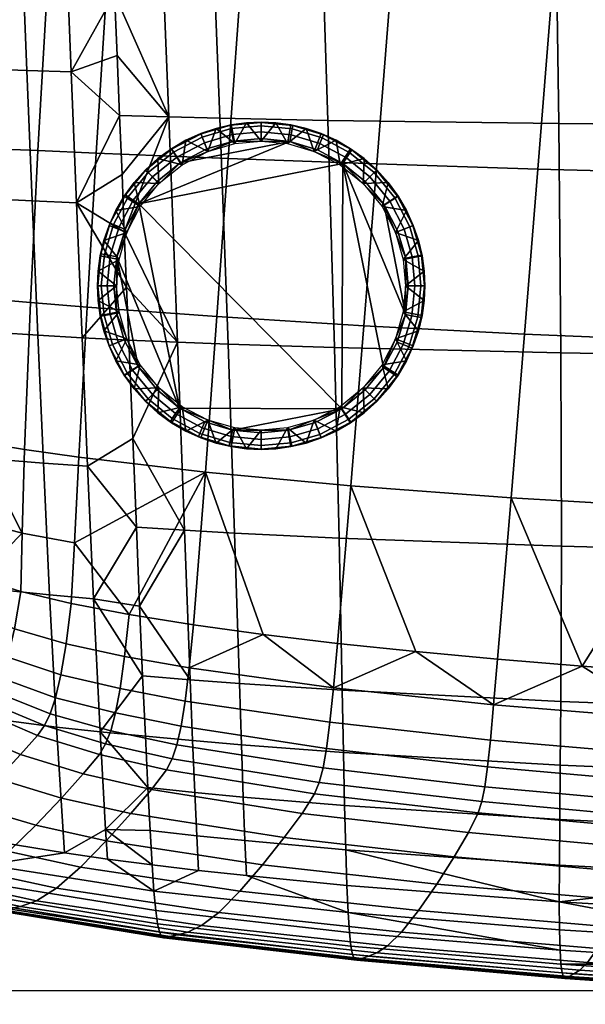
# Model space of a CAD drawing. Header units: millimetres. Extents: x -416 to 416, y -366 to 365.
# Tile 6 of 61: x -314 to -212, y -362 to -185. Entities that reach past the tile are written whole.
import ezdxf

# ---------------------------------------------------------------- set-up
doc = ezdxf.new("R2010")
doc.units = ezdxf.units.MM
doc.header["$MEASUREMENT"] = 0
for name, color, linetype in [('korpus', 251, 'Continuous'), ('nozky', 7, 'Continuous'), ('pudsymbol', 7, 'Continuous'), ('sedak', 60, 'Continuous')]:
    doc.layers.add(name, color=color, linetype=linetype)

msp = doc.modelspace()

# ---------------------------------------------------------------- meshes
at = {"layer": 'korpus'}
mesh = msp.add_polyface(dxfattribs=at)
corners = [(-346.13, -240.09, 29.83), (-341.65, -239.72, 28.35), (-341.13, -252.75, 28.42), (-345.3, -253.35, 29.9), (-349.71, -240.54, 32.07), (-348.6, -253.97, 32.12), (-352.46, -241.22, 35.3), (-351.1, -254.77, 35.35), (-346.32, -225.39, 29.79), (-341.68, -225.16, 28.31), (-350.06, -225.78, 32.02), (-353.02, -226.38, 35.26), (-355.45, -227.26, 39.79), (-354.69, -242.15, 39.84), (-357.59, -228.44, 45.87), (-356.72, -243.35, 45.94), (-361.69, -231.86, 63.74), (-360.76, -246.76, 63.84), (-346.15, -209.38, 29.76), (-341.39, -209.19, 28.28), (-349.98, -209.75, 31.99), (-353.07, -210.34, 35.23), (-355.6, -211.21, 39.75), (-357.8, -212.38, 45.81), (-361.93, -215.82, 63.64), (-344.91, -174.14, 29.73), (-340.03, -173.89, 28.26), (-348.84, -174.55, 31.95), (-352.01, -175.18, 35.18), (-354.62, -176.05, 39.68), (-356.85, -177.22, 45.73), (-361, -180.64, 63.51), (-342.8, -135.77, 29.73), (-337.85, -135.44, 28.25), (-346.77, -136.22, 31.94), (-349.97, -136.85, 35.17), (-352.6, -137.72, 39.67), (-354.84, -138.85, 45.71), (-358.99, -142.16, 63.49), (-363.69, -147.01, 89.77), (-365.69, -185.63, 89.81), (-335.92, -252.36, 27.46), (-336.09, -239.67, 27.37), (-335.93, -225.17, 27.32), (-335.52, -209.19, 27.28), (-334.87, -191.97, 27.27), (-335.22, -200.72, 27.27), (-334, -173.75, 27.26), (-334.46, -182.97, 27.26), (-333.5, -164.33, 27.26), (-332.95, -154.74, 27.26), (-298.12, -180.1, 25.28), (-296.08, -150.37, 25.28), (-271.81, -150.34, 25.04), (-274.06, -180.49, 25.04), (-299.98, -209.31, 25.31), (-276.24, -210.27, 25.07), (-301.61, -237.02, 25.44), (-278.3, -238.73, 25.25), (-308.82, -179.95, 25.55), (-306.9, -150.42, 25.55), (-310.49, -208.88, 25.57), (-311.84, -236.21, 25.68), (-318.48, -179.85, 25.95), (-316.68, -150.5, 25.95), (-319.98, -208.52, 25.97), (-321.09, -235.45, 26.07), (-327.01, -179.81, 26.51), (-325.32, -150.62, 26.51), (-328.34, -208.22, 26.53), (-329.21, -234.7, 26.61), (-329.4, -259.7, 26.88), (-321.73, -261.21, 26.42)]
mesh.append_faces([[corners[k] for k in face] for face in [(0, 1, 2, 3), (4, 0, 3, 5), (6, 4, 5, 7), (8, 9, 1, 0), (10, 8, 0, 4), (11, 10, 4, 6), (12, 11, 6, 13), (14, 12, 13, 15), (16, 14, 15, 17), (18, 19, 9, 8), (20, 18, 8, 10), (21, 20, 10, 11), (22, 21, 11, 12), (23, 22, 12, 14), (24, 23, 14, 16), (25, 26, 19, 18), (27, 25, 18, 20), (28, 27, 20, 21), (29, 28, 21, 22), (30, 29, 22, 23), (31, 30, 23, 24), (32, 33, 26, 25), (34, 32, 25, 27), (35, 34, 27, 28), (36, 35, 28, 29), (37, 36, 29, 30), (38, 37, 30, 31), (39, 38, 31, 40), (41, 2, 1, 42), (43, 9, 19, 44), (19, 45, 46, 46), (19, 46, 44, 44), (42, 1, 9, 43), (26, 47, 48, 48), (26, 49, 47, 47), (26, 50, 49, 49), (26, 48, 45, 45), (26, 33, 50, 50), (45, 19, 26, 26), (51, 52, 53, 54), (55, 51, 54, 56), (57, 55, 56, 58), (59, 60, 52, 51), (61, 59, 51, 55), (62, 61, 55, 57), (63, 64, 60, 59), (65, 63, 59, 61), (66, 65, 61, 62), (67, 68, 64, 63), (69, 67, 63, 65), (70, 69, 65, 66), (71, 70, 66, 72), (67, 47, 49, 68), (69, 46, 45, 67), (71, 41, 42, 70), (70, 43, 44, 69), (68, 49, 50, 50), (67, 45, 48, 48), (69, 44, 46, 46), (70, 42, 43, 43), (67, 48, 47, 47)]])
mesh = msp.add_polyface(dxfattribs=at)
corners = [(-165.66, -319.8, 29.94), (-165.2, -313.22, 28.4), (-132.2, -314.85, 28.4), (-132.58, -321.5, 29.94), (-166.03, -324.76, 32.23), (-132.88, -326.53, 32.23), (-166.33, -328.45, 35.54), (-133.1, -330.25, 35.54), (-198.06, -317.61, 29.94), (-197.53, -311.14, 28.4), (-198.5, -322.51, 32.23), (-198.89, -326.15, 35.54), (-229.05, -314.94, 29.94), (-228.47, -308.59, 28.4), (-229.57, -319.74, 32.23), (-230.07, -323.32, 35.54), (-230.61, -325.98, 40.16), (-199.29, -328.85, 40.16), (-231.24, -328.04, 46.34), (-199.74, -330.92, 46.34), (-257.94, -311.73, 29.94), (-257.29, -305.54, 28.4), (-258.55, -316.43, 32.23), (-259.17, -319.93, 35.54), (-259.86, -322.55, 40.16), (-260.68, -324.58, 46.34), (-262.91, -328.12, 64.47), (-232.97, -331.59, 64.47), (-284, -307.91, 29.94), (-283.27, -301.93, 28.41), (-284.72, -312.45, 32.23), (-285.48, -315.82, 35.54), (-286.34, -318.33, 40.16), (-287.36, -320.31, 46.34), (-290.04, -323.83, 64.46), (-164.62, -304.72, 27.36), (-148.2, -305.53, 27.36), (-196.87, -302.77, 27.36), (-180.87, -303.8, 27.36), (-227.76, -300.39, 27.36), (-212.53, -301.64, 27.36), (-256.56, -297.54, 27.36), (-242.46, -299.02, 27.36), (-269.94, -295.93, 27.36), (-187.57, -181.78, 25), (-185.31, -150.62, 25), (-154.16, -150.74, 25), (-156.19, -182.13, 25), (-189.9, -212.97, 25.03), (-158.3, -213.63, 25.03), (-192.2, -243.14, 25.22), (-160.39, -244.17, 25.22), (-194.54, -273.15, 25.78), (-162.51, -274.61, 25.78), (-218.07, -181.38, 25), (-215.69, -150.5, 25), (-220.5, -212.19, 25.03), (-222.89, -241.88, 25.22), (-225.31, -271.35, 25.78), (-247.12, -180.94, 25), (-244.74, -150.39, 25), (-249.5, -211.27, 25.03), (-251.81, -240.4, 25.22), (-254.15, -269.21, 25.78), (-274.06, -180.49, 25.04), (-271.81, -150.34, 25.04), (-276.24, -210.27, 25.07), (-278.3, -238.73, 25.25), (-280.35, -266.74, 25.79)]
mesh.append_faces([[corners[k] for k in face] for face in [(0, 1, 2, 3), (4, 0, 3, 5), (6, 4, 5, 7), (8, 9, 1, 0), (10, 8, 0, 4), (11, 10, 4, 6), (12, 13, 9, 8), (14, 12, 8, 10), (15, 14, 10, 11), (16, 15, 11, 17), (18, 16, 17, 19), (20, 21, 13, 12), (22, 20, 12, 14), (23, 22, 14, 15), (24, 23, 15, 16), (25, 24, 16, 18), (26, 25, 18, 27), (28, 29, 21, 20), (30, 28, 20, 22), (31, 30, 22, 23), (32, 31, 23, 24), (33, 32, 24, 25), (34, 33, 25, 26), (1, 35, 36, 36), (9, 37, 38, 38), (1, 38, 35, 35), (13, 39, 40, 40), (21, 41, 42, 42), (13, 42, 39, 39), (9, 40, 37, 37), (9, 38, 1, 1), (21, 42, 13, 13), (9, 13, 40, 40), (21, 29, 43, 43), (43, 41, 21, 21), (2, 1, 36, 36), (44, 45, 46, 47), (48, 44, 47, 49), (50, 48, 49, 51), (52, 50, 51, 53), (54, 55, 45, 44), (56, 54, 44, 48), (57, 56, 48, 50), (58, 57, 50, 52), (59, 60, 55, 54), (61, 59, 54, 56), (62, 61, 56, 57), (63, 62, 57, 58), (64, 65, 60, 59), (66, 64, 59, 61), (67, 66, 61, 62), (68, 67, 62, 63), (53, 35, 38, 52), (53, 36, 35, 35), (38, 37, 52, 52), (37, 40, 52, 52), (63, 41, 43, 68), (58, 39, 42, 63), (40, 58, 52, 52), (58, 40, 39, 39), (63, 42, 41, 41)]])
mesh = msp.add_polyface(dxfattribs=at)
corners = [(-343.59, -265.29, 29.98), (-339.95, -264.34, 28.54), (-338.04, -274.27, 28.7), (-340.95, -275.72, 30.12), (-346.48, -266.18, 32.19), (-343.31, -276.93, 32.39), (-348.7, -267.1, 35.41), (-345.22, -278.02, 35.61), (-350.56, -268.16, 39.96), (-346.91, -279.14, 40.07), (-352.39, -269.43, 46.08), (-348.63, -280.42, 46.16), (-356.28, -272.79, 64.06), (-352.43, -283.76, 64.17), (-360.9, -277.47, 90.64), (-357.01, -288.35, 90.79), (-366.05, -282.93, 123.75), (-362.13, -293.66, 123.97), (-345.3, -253.35, 29.9), (-341.13, -252.75, 28.42), (-348.6, -253.97, 32.12), (-351.1, -254.77, 35.35), (-353.12, -255.79, 39.89), (-355.04, -257.04, 46), (-359.01, -260.43, 63.96), (-363.66, -265.2, 90.48), (-354.69, -242.15, 39.84), (-352.46, -241.22, 35.3), (-356.72, -243.35, 45.94), (-360.76, -246.76, 63.84), (-365.43, -251.62, 90.31), (-335.24, -282.33, 28.97), (-334.39, -272.29, 27.82), (-332.85, -279.76, 28.12), (-337.19, -284.3, 30.37), (-340.49, -287.3, 35.78), (-338.92, -285.93, 32.61), (-343.62, -289.91, 46.24), (-345.37, -291.45, 54.18), (-335.36, -263.19, 27.61), (-347.31, -293.25, 64.26), (-349.47, -295.37, 76.59), (-335.92, -252.36, 27.46), (-331.49, -290.71, 30.16), (-329.8, -287.43, 28.72), (-322.91, -291.56, 28.59), (-324.31, -295.89, 30.05), (-314.72, -294.93, 28.5), (-321.28, -285.8, 27.65), (-313.58, -288.21, 27.52), (-327.67, -283.06, 27.84), (-332.99, -293.18, 32.43), (-334.35, -294.98, 35.67), (-335.73, -296.43, 40.15), (-337.24, -297.87, 46.26), (-303.1, -264.03, 25.92), (-301.61, -237.02, 25.44), (-278.3, -238.73, 25.25), (-280.35, -266.74, 25.79), (-312.91, -262.64, 26.1), (-311.84, -236.21, 25.68), (-321.73, -261.21, 26.42), (-321.09, -235.45, 26.07), (-303.88, -279.46, 26.58), (-313.34, -277.71, 26.71), (-328.87, -273.56, 27.29), (-294.08, -292.35, 27.39), (-304.51, -290.37, 27.44), (-282.5, -294.2, 27.37), (-269.94, -295.93, 27.36), (-329.4, -259.7, 26.88)]
mesh.append_faces([[corners[k] for k in face] for face in [(0, 1, 2, 3), (4, 0, 3, 5), (6, 4, 5, 7), (8, 6, 7, 9), (10, 8, 9, 11), (12, 10, 11, 13), (14, 12, 13, 15), (16, 14, 15, 17), (18, 19, 1, 0), (20, 18, 0, 4), (21, 20, 4, 6), (22, 21, 6, 8), (23, 22, 8, 10), (24, 23, 10, 12), (25, 24, 12, 14), (26, 27, 21, 22), (28, 26, 22, 23), (29, 28, 23, 24), (30, 29, 24, 25), (31, 2, 32, 33), (34, 3, 2, 31), (35, 7, 5, 36), (11, 37, 38, 38), (37, 9, 7, 35), (36, 5, 3, 34), (32, 2, 1, 39), (37, 11, 9, 9), (11, 38, 40, 13), (13, 40, 41, 41), (13, 41, 15, 15), (39, 1, 19, 42), (43, 44, 45, 46), (47, 45, 48, 49), (50, 48, 45, 44), (44, 31, 33, 50), (51, 36, 34, 43), (52, 35, 36, 51), (43, 34, 31, 44), (53, 37, 35, 35), (54, 38, 37, 37), (55, 56, 57, 58), (59, 60, 56, 55), (61, 62, 60, 59), (55, 58, 63, 63), (63, 64, 59, 55), (61, 59, 64, 64), (65, 64, 48, 48), (58, 66, 63, 63), (65, 61, 64, 64), (63, 67, 49, 64), (58, 68, 66, 66), (64, 49, 48, 48), (67, 63, 66, 66), (68, 58, 69, 69), (65, 32, 39, 70), (32, 65, 50, 50), (48, 50, 65, 65), (61, 65, 70, 70), (50, 33, 32, 32), (70, 39, 42, 42)]])
mesh = msp.add_polyface(dxfattribs=at)
corners = [(-293.78, -328.16, 91.25), (-290.04, -323.83, 64.46), (-262.91, -328.12, 64.47), (-266.14, -332.45, 91.26), (-298.21, -333.07, 124.68), (-270.04, -337.37, 124.73), (-302.84, -337.78, 161.92), (-274.13, -342.11, 162.08), (-307.16, -341.55, 200.15), (-277.92, -345.93, 200.51), (-310.76, -343.83, 236.85), (-281.04, -348.3, 237.52), (-313.61, -344.9, 270.8), (-283.49, -349.49, 271.88), (-315.77, -345.27, 301.14), (-285.36, -349.99, 302.64), (-317.31, -345.42, 326.97), (-286.77, -350.27, 328.87), (-318.32, -345.54, 347.64), (-287.81, -350.49, 349.88), (-318.67, -345.24, 356.1), (-288.23, -350.22, 358.48), (-318.97, -344.47, 363.38), (-288.61, -349.45, 365.89), (-319.22, -343.03, 369.54), (-288.95, -347.97, 372.17), (-295.71, -305.68, 29.95), (-294.89, -299.87, 28.42), (-283.27, -301.93, 28.41), (-284, -307.91, 29.94), (-296.52, -310.06, 32.23), (-284.72, -312.45, 32.23), (-297.37, -313.26, 35.54), (-285.48, -315.82, 35.54), (-298.32, -315.62, 40.15), (-286.34, -318.33, 40.16), (-299.43, -317.53, 46.33), (-287.36, -320.31, 46.34), (-302.32, -321.02, 64.46), (-306.26, -325.36, 91.23), (-310.88, -330.27, 124.64), (-315.7, -334.98, 161.84), (-320.2, -338.74, 199.97), (-323.99, -340.99, 236.53), (-327.01, -342.03, 270.31), (-329.29, -342.35, 300.46), (-330.87, -342.46, 326.1), (-331.81, -342.53, 346.6), (-332.1, -342.24, 354.98), (-332.29, -341.49, 362.18), (-332.43, -340.1, 368.26), (-306.39, -303.17, 29.96), (-305.4, -297.62, 28.45), (-307.3, -307.32, 32.24), (-308.26, -310.23, 35.53), (-309.32, -312.32, 40.14), (-310.54, -314.09, 46.32), (-313.63, -317.53, 64.44), (-317.73, -321.88, 91.21), (-322.51, -326.8, 124.59), (-327.46, -331.53, 161.74), (-332.12, -335.3, 199.79), (-336.07, -337.56, 236.21), (-315.89, -300.02, 30), (-314.72, -294.93, 28.5), (-316.97, -303.78, 32.25), (-318.07, -306.34, 35.53), (-319.27, -308.16, 40.12), (-320.6, -309.79, 46.3), (-323.87, -313.18, 64.42), (-328.11, -317.55, 91.17), (-333, -322.51, 124.53), (-324.31, -295.89, 30.05), (-322.91, -291.56, 28.59), (-325.58, -299.06, 32.28), (-326.82, -301.26, 35.53), (-328.11, -302.9, 40.11), (-329.53, -304.44, 46.28), (-332.96, -307.8, 64.38), (-282.5, -294.2, 27.37), (-269.94, -295.93, 27.36), (-294.08, -292.35, 27.39), (-289.28, -345.59, 377.38), (-319.47, -340.74, 374.64), (-332.57, -337.88, 373.28), (-304.51, -290.37, 27.44), (-313.58, -288.21, 27.52)]
mesh.append_faces([[corners[k] for k in face] for face in [(0, 1, 2, 3), (4, 0, 3, 5), (6, 4, 5, 7), (8, 6, 7, 9), (10, 8, 9, 11), (12, 10, 11, 13), (14, 12, 13, 15), (16, 14, 15, 17), (18, 16, 17, 19), (20, 18, 19, 21), (22, 20, 21, 23), (24, 22, 23, 25), (26, 27, 28, 29), (30, 26, 29, 31), (32, 30, 31, 33), (34, 32, 33, 35), (36, 34, 35, 37), (38, 36, 37, 1), (39, 38, 1, 0), (40, 39, 0, 4), (41, 40, 4, 6), (42, 41, 6, 8), (43, 42, 8, 10), (44, 43, 10, 12), (45, 44, 12, 14), (46, 45, 14, 16), (47, 46, 16, 18), (48, 47, 18, 20), (49, 48, 20, 22), (50, 49, 22, 24), (51, 52, 27, 26), (53, 51, 26, 30), (54, 53, 30, 32), (55, 54, 32, 34), (56, 55, 34, 36), (57, 56, 36, 38), (58, 57, 38, 39), (59, 58, 39, 40), (60, 59, 40, 41), (61, 60, 41, 42), (62, 61, 42, 43), (63, 64, 52, 51), (65, 63, 51, 53), (66, 65, 53, 54), (67, 66, 54, 55), (68, 67, 55, 56), (69, 68, 56, 57), (70, 69, 57, 58), (71, 70, 58, 59), (72, 73, 64, 63), (74, 72, 63, 65), (75, 74, 65, 66), (76, 75, 66, 67), (77, 76, 67, 68), (78, 77, 68, 69), (28, 79, 80, 80), (27, 81, 79, 28), (25, 82, 83, 24), (24, 83, 84, 50), (81, 27, 52, 85), (86, 85, 52, 64)]])
mesh = msp.add_polyface(dxfattribs=at)
corners = [(-166.62, -331.18, 40.16), (-166.33, -328.45, 35.54), (-133.1, -330.25, 35.54), (-133.29, -333, 40.16), (-166.91, -333.27, 46.34), (-133.47, -335.11, 46.34), (-167.68, -336.83, 64.47), (-133.88, -338.67, 64.47), (-168.85, -341.17, 91.28), (-134.49, -343.01, 91.28), (-170.3, -346.1, 124.88), (-135.25, -347.95, 124.93), (-171.83, -350.9, 162.61), (-136.05, -352.76, 162.75), (-173.24, -354.85, 201.76), (-136.79, -356.72, 202.09), (-174.37, -357.41, 239.91), (-137.38, -359.31, 240.55), (-175.25, -358.83, 275.66), (-137.84, -360.76, 276.67), (-175.93, -359.57, 307.85), (-138.2, -361.54, 309.23), (-176.48, -360.08, 335.33), (-138.49, -362.08, 337.02), (-176.94, -360.46, 357.23), (-138.72, -362.47, 359.12), (-177.11, -360.22, 366.15), (-138.79, -362.22, 368.11), (-177.25, -359.4, 373.82), (-138.82, -361.39, 375.82), (-177.33, -357.81, 380.29), (-138.8, -359.76, 382.33), (-199.29, -328.85, 40.16), (-198.89, -326.15, 35.54), (-199.74, -330.92, 46.34), (-200.97, -334.48, 64.47), (-202.83, -338.81, 91.27), (-205.12, -343.74, 124.83), (-207.53, -348.53, 162.43), (-209.76, -352.45, 201.35), (-211.55, -354.96, 239.13), (-212.95, -356.33, 274.43), (-214.03, -357.02, 306.16), (-214.89, -357.49, 333.25), (-215.6, -357.84, 354.89), (-215.9, -357.59, 363.73), (-216.16, -356.8, 371.33), (-216.36, -355.24, 377.76), (-232.97, -331.59, 64.47), (-231.24, -328.04, 46.34), (-235.55, -335.92, 91.26), (-238.7, -340.84, 124.78), (-242.01, -345.61, 162.25), (-245.08, -349.49, 200.91), (-247.57, -351.94, 238.3), (-249.51, -353.24, 273.12), (-251.01, -353.84, 304.36), (-252.18, -354.23, 331.02), (-253.1, -354.54, 352.36), (-253.49, -354.29, 361.09), (-253.84, -353.5, 368.61), (-254.15, -351.99, 374.97), (-266.14, -332.45, 91.26), (-262.91, -328.12, 64.47), (-270.04, -337.37, 124.73), (-274.13, -342.11, 162.08), (-277.92, -345.93, 200.51), (-281.04, -348.3, 237.52), (-283.49, -349.49, 271.88), (-285.36, -349.99, 302.64), (-286.77, -350.27, 328.87), (-287.81, -350.49, 349.88), (-288.23, -350.22, 358.48), (-288.61, -349.45, 365.89), (-288.95, -347.97, 372.17), (-138.71, -357.13, 387.69), (-177.35, -355.23, 385.64), (-216.52, -352.73, 383.08), (-254.42, -349.54, 380.24), (-289.28, -345.59, 377.38)]
mesh.append_faces([[corners[k] for k in face] for face in [(0, 1, 2, 3), (4, 0, 3, 5), (6, 4, 5, 7), (8, 6, 7, 9), (10, 8, 9, 11), (12, 10, 11, 13), (14, 12, 13, 15), (16, 14, 15, 17), (18, 16, 17, 19), (20, 18, 19, 21), (22, 20, 21, 23), (24, 22, 23, 25), (26, 24, 25, 27), (28, 26, 27, 29), (30, 28, 29, 31), (32, 33, 1, 0), (34, 32, 0, 4), (35, 34, 4, 6), (36, 35, 6, 8), (37, 36, 8, 10), (38, 37, 10, 12), (39, 38, 12, 14), (40, 39, 14, 16), (41, 40, 16, 18), (42, 41, 18, 20), (43, 42, 20, 22), (44, 43, 22, 24), (45, 44, 24, 26), (46, 45, 26, 28), (47, 46, 28, 30), (48, 49, 34, 35), (50, 48, 35, 36), (51, 50, 36, 37), (52, 51, 37, 38), (53, 52, 38, 39), (54, 53, 39, 40), (55, 54, 40, 41), (56, 55, 41, 42), (57, 56, 42, 43), (58, 57, 43, 44), (59, 58, 44, 45), (60, 59, 45, 46), (61, 60, 46, 47), (62, 63, 48, 50), (64, 62, 50, 51), (65, 64, 51, 52), (66, 65, 52, 53), (67, 66, 53, 54), (68, 67, 54, 55), (69, 68, 55, 56), (70, 69, 56, 57), (71, 70, 57, 58), (72, 71, 58, 59), (73, 72, 59, 60), (74, 73, 60, 61), (31, 75, 76, 30), (77, 47, 76, 76), (30, 76, 47, 47), (47, 77, 78, 61), (61, 78, 79, 74)]])
at = {"layer": 'nozky'}
mesh = msp.add_polyface(dxfattribs=at)
corners = [(-270.32, -207.18, 25), (-270.32, -203.74, 3.47), (-272.96, -203.86, 3.47), (-275.05, -207.62, 25), (-275.68, -204.23, 3.47), (-278.42, -204.88, 3.47), (-279.89, -209.01, 25), (-281.16, -205.81, 3.47), (-284.54, -211.42, 25), (-283.84, -207.03, 3.47), (-286.43, -208.54, 3.47), (-288.88, -210.32, 3.47), (-288.7, -214.8, 25), (-291.14, -212.36, 3.47), (-293.18, -214.62, 3.47), (-284.86, -211.05), (-280.07, -208.56), (-275.28, -207.17), (-265.15, -207.21), (-292.34, -218.47), (-270.32, -206.7), (-286.11, -209.14, 1.05), (-290.66, -212.84, 1.05), (-291.1, -212.4, 2.25), (-286.45, -208.62, 2.25), (-285.51, -210.05, 0.25), (-289.89, -213.61, 0.25), (-280.91, -206.44, 1.05), (-281.13, -205.86, 2.25), (-280.51, -207.45, 0.25), (-275.71, -204.93, 1.05), (-275.82, -204.32, 2.25), (-275.5, -205.99, 0.25), (-270.32, -204.42, 1.05), (-270.32, -203.8, 2.25), (-270.32, -205.5, 0.25), (-289.04, -214.46)]
mesh.append_faces([[corners[k] for k in face] for face in [(0, 1, 2, 2), (3, 4, 5, 5), (6, 5, 7, 7), (8, 9, 10, 10), (8, 10, 11, 11), (9, 6, 7, 7), (4, 3, 2, 2), (12, 13, 14, 14), (13, 12, 11, 11), (0, 2, 3, 3), (6, 9, 8, 8), (8, 11, 12, 12), (3, 5, 6, 6), (15, 16, 17, 17), (18, 19, 15, 15), (15, 17, 18, 18), (20, 18, 17, 17), (21, 22, 23, 24), (25, 26, 22, 21), (27, 21, 24, 28), (29, 25, 21, 27), (30, 27, 28, 31), (32, 29, 27, 30), (33, 30, 31, 34), (35, 32, 30, 33), (23, 13, 11, 11), (24, 11, 10, 10), (23, 14, 13, 13), (24, 23, 11, 11), (28, 9, 7, 7), (31, 28, 7, 5), (4, 31, 5, 5), (28, 24, 10, 9), (34, 31, 4, 2), (34, 2, 1, 1), (29, 16, 15, 25), (35, 20, 17, 32), (32, 17, 16, 29), (25, 15, 36, 26)]])
mesh = msp.add_polyface(dxfattribs=at)
corners = [(-251.93, -214.8, 25), (-247.46, -214.62, 3.47), (-249.5, -212.36, 3.47), (-256.09, -211.42, 25), (-251.76, -210.32, 3.47), (-254.21, -208.54, 3.47), (-256.79, -207.03, 3.47), (-260.75, -209.01, 25), (-259.48, -205.81, 3.47), (-262.22, -204.88, 3.47), (-265.59, -207.62, 25), (-264.96, -204.23, 3.47), (-270.32, -207.18, 25), (-267.67, -203.86, 3.47), (-270.32, -203.74, 3.47), (-292.34, -218.47), (-265.15, -207.21), (-255.61, -211.17), (-260.18, -208.72), (-264.71, -204.97, 1.05), (-270.32, -204.42, 1.05), (-270.32, -203.8, 2.25), (-264.58, -204.36, 2.25), (-264.92, -206.04, 0.25), (-270.32, -205.5, 0.25), (-259.31, -206.61, 1.05), (-259.07, -206.03, 2.25), (-259.72, -207.61, 0.25), (-254.34, -209.27, 1.05), (-253.99, -208.75, 2.25), (-254.94, -210.17, 0.25), (-249.98, -212.84, 1.05), (-249.54, -212.4, 2.25), (-250.74, -213.61, 0.25), (-270.32, -206.7), (-251.59, -214.46)]
mesh.append_faces([[corners[k] for k in face] for face in [(0, 1, 2, 2), (3, 4, 5, 5), (3, 5, 6, 6), (4, 0, 2, 2), (7, 8, 9, 9), (10, 9, 11, 11), (12, 13, 14, 14), (13, 10, 11, 11), (8, 7, 6, 6), (0, 4, 3, 3), (3, 6, 7, 7), (10, 13, 12, 12), (7, 9, 10, 10), (15, 16, 17, 17), (16, 18, 17, 17), (19, 20, 21, 22), (23, 24, 20, 19), (25, 19, 22, 26), (27, 23, 19, 25), (28, 25, 26, 29), (30, 27, 25, 28), (31, 28, 29, 32), (33, 30, 28, 31), (21, 14, 13, 13), (22, 13, 11, 11), (26, 22, 9, 8), (6, 26, 8, 8), (5, 29, 6, 6), (22, 11, 9, 9), (2, 32, 4, 4), (13, 22, 21, 21), (2, 1, 32, 32), (5, 4, 29, 29), (23, 16, 34, 24), (16, 23, 27, 18), (6, 29, 26, 26), (30, 17, 18, 27), (32, 29, 4, 4), (33, 35, 17, 30)]])
mesh = msp.add_polyface(dxfattribs=at)
corners = [(-292.08, -218.96, 25), (-293.18, -214.62, 3.47), (-294.96, -217.07, 3.47), (-294.49, -223.61, 25), (-296.47, -219.66, 3.47), (-297.69, -222.35, 3.47), (-298.62, -225.08, 3.47), (-295.88, -228.45, 25), (-299.27, -227.83, 3.47), (-299.64, -230.54, 3.47), (-296.32, -233.18, 25), (-299.76, -233.18, 3.47), (-299.64, -235.83, 3.47), (-288.7, -214.8, 25), (-296.29, -228.02), (-294.78, -223.05), (-292.34, -218.47), (-285.03, -255.2), (-284.86, -211.05), (-289.04, -214.46), (-255.61, -211.17), (-255.78, -255.32), (-298.53, -227.57, 1.05), (-299.08, -233.18, 1.05), (-299.71, -233.18, 2.25), (-299.14, -227.45, 2.25), (-297.47, -227.78, 0.25), (-298, -233.18, 0.25), (-296.89, -222.18, 1.05), (-297.47, -221.94, 2.25), (-295.89, -222.59, 0.25), (-294.23, -217.2, 1.05), (-294.75, -216.86, 2.25), (-293.33, -217.81, 0.25), (-290.66, -212.84, 1.05), (-291.1, -212.4, 2.25), (-289.89, -213.61, 0.25), (-296.8, -233.18)]
mesh.append_faces([[corners[k] for k in face] for face in [(0, 1, 2, 2), (3, 4, 5, 5), (3, 5, 6, 6), (4, 0, 2, 2), (7, 8, 9, 9), (10, 9, 11, 11), (12, 10, 11, 11), (8, 7, 6, 6), (0, 4, 3, 3), (3, 6, 7, 7), (7, 9, 10, 10), (13, 1, 0, 0), (14, 15, 16, 16), (16, 17, 14, 14), (18, 16, 19, 19), (20, 21, 16, 16), (22, 23, 24, 25), (26, 27, 23, 22), (28, 22, 25, 29), (30, 26, 22, 28), (31, 28, 29, 32), (33, 30, 28, 31), (34, 31, 32, 35), (36, 33, 31, 34), (24, 11, 9, 9), (25, 9, 8, 8), (29, 6, 5, 5), (29, 5, 4, 4), (25, 8, 6, 6), (32, 2, 1, 1), (32, 4, 2, 2), (29, 25, 6, 6), (35, 32, 1, 1), (29, 4, 32, 32), (26, 14, 37, 27), (33, 16, 15, 30), (36, 19, 16, 33), (30, 15, 14, 26), (9, 25, 24, 24)]])
mesh = msp.add_polyface(dxfattribs=at)
corners = [(-265.59, -258.75, 25), (-267.67, -262.51, 3.47), (-264.96, -262.14, 3.47), (-262.22, -261.49, 3.47), (-260.75, -257.36, 25), (-259.48, -260.56, 3.47), (-256.79, -259.34, 3.47), (-256.09, -254.95, 25), (-254.21, -257.83, 3.47), (-251.93, -251.57, 25), (-251.76, -256.04, 3.47), (-249.5, -254, 3.47), (-270.32, -259.18, 25), (-270.32, -262.63, 3.47), (-270.32, -259.67), (-275.48, -259.16), (-265.36, -259.2), (-255.78, -255.32), (-248.3, -247.9), (-251.59, -251.91), (-260.57, -257.81), (-255.61, -211.17), (-254.53, -257.22, 1.05), (-249.98, -253.52, 1.05), (-249.54, -253.96, 2.25), (-254.18, -257.74, 2.25), (-255.12, -256.32, 0.25), (-250.74, -252.76, 0.25), (-259.73, -259.93, 1.05), (-259.5, -260.51, 2.25), (-260.13, -258.92, 0.25), (-264.93, -261.44, 1.05), (-264.81, -262.05, 2.25), (-265.13, -260.37, 0.25), (-270.32, -261.95, 1.05), (-270.32, -262.57, 2.25), (-270.32, -260.87, 0.25), (-272.96, -262.51, 3.47)]
mesh.append_faces([[corners[k] for k in face] for face in [(0, 1, 2, 2), (0, 2, 3, 3), (4, 5, 6, 6), (7, 6, 8, 8), (5, 4, 3, 3), (9, 10, 11, 11), (10, 7, 8, 8), (0, 3, 4, 4), (4, 6, 7, 7), (7, 10, 9, 9), (12, 13, 1, 0), (14, 15, 16, 16), (17, 18, 19, 19), (17, 20, 16, 16), (17, 16, 15, 15), (21, 18, 17, 17), (22, 23, 24, 25), (26, 27, 23, 22), (28, 22, 25, 29), (30, 26, 22, 28), (31, 28, 29, 32), (33, 30, 28, 31), (34, 31, 32, 35), (36, 33, 31, 34), (25, 8, 6, 6), (25, 6, 29, 29), (5, 29, 6, 6), (3, 29, 5, 5), (10, 25, 24, 24), (10, 8, 25, 25), (32, 3, 2, 2), (35, 32, 2, 1), (13, 35, 1, 1), (37, 35, 13, 13), (29, 3, 32, 32), (30, 20, 17, 26), (33, 16, 20, 30), (26, 17, 19, 27), (36, 14, 16, 33)]])
mesh = msp.add_polyface(dxfattribs=at)
corners = [(-251.93, -251.57, 25), (-249.5, -254, 3.47), (-247.46, -251.74, 3.47), (-248.56, -247.41, 25), (-245.67, -249.3, 3.47), (-244.16, -246.71, 3.47), (-246.14, -242.75, 25), (-242.94, -244.02, 3.47), (-244.75, -237.91, 25), (-242.01, -241.29, 3.47), (-241.36, -238.54, 3.47), (-240.99, -235.83, 3.47), (-244.32, -233.18, 25), (-244.34, -238.35), (-245.85, -243.32), (-248.3, -247.9), (-255.61, -211.17), (-244.3, -228.22), (-243.84, -233.18), (-242.11, -238.8, 1.05), (-241.55, -233.18, 1.05), (-240.93, -233.18, 2.25), (-241.5, -238.92, 2.25), (-243.17, -238.58, 0.25), (-242.64, -233.18, 0.25), (-243.74, -244.19, 1.05), (-243.17, -244.43, 2.25), (-244.74, -243.78, 0.25), (-246.4, -249.16, 1.05), (-245.88, -249.51, 2.25), (-247.3, -248.56, 0.25), (-249.98, -253.52, 1.05), (-249.54, -253.96, 2.25), (-250.74, -252.76, 0.25), (-240.87, -233.18, 3.47), (-251.76, -256.04, 3.47), (-251.59, -251.91)]
mesh.append_faces([[corners[k] for k in face] for face in [(0, 1, 2, 2), (3, 4, 5, 5), (6, 5, 7, 7), (4, 3, 2, 2), (0, 2, 3, 3), (3, 5, 6, 6), (8, 9, 10, 10), (8, 10, 11, 11), (8, 11, 12, 12), (6, 9, 8, 8), (9, 6, 7, 7), (13, 14, 15, 15), (15, 16, 13, 13), (17, 18, 13, 13), (19, 20, 21, 22), (23, 24, 20, 19), (25, 19, 22, 26), (27, 23, 19, 25), (28, 25, 26, 29), (30, 27, 25, 28), (31, 28, 29, 32), (33, 30, 28, 31), (21, 34, 11, 11), (22, 10, 9, 9), (26, 9, 7, 7), (22, 11, 10, 10), (29, 5, 4, 4), (32, 2, 1, 1), (32, 1, 35, 35), (29, 4, 2, 2), (26, 7, 5, 5), (22, 21, 11, 11), (29, 26, 5, 5), (32, 29, 2, 2), (22, 9, 26, 26), (23, 13, 18, 24), (30, 15, 14, 27), (33, 36, 15, 30), (27, 14, 13, 23)]])
mesh = msp.add_polyface(dxfattribs=at)
corners = [(-244.32, -233.18, 25), (-240.87, -233.18, 3.47), (-240.99, -230.54, 3.47), (-244.75, -228.45, 25), (-241.36, -227.83, 3.47), (-246.14, -223.61, 25), (-242.01, -225.08, 3.47), (-242.94, -222.35, 3.47), (-244.16, -219.66, 3.47), (-248.56, -218.96, 25), (-245.67, -217.07, 3.47), (-247.46, -214.62, 3.47), (-251.93, -214.8, 25), (-240.99, -235.83, 3.47), (-244.34, -238.35), (-255.61, -211.17), (-248.18, -218.65), (-245.69, -223.44), (-244.3, -228.22), (-251.59, -214.46), (-246.28, -217.39, 1.05), (-249.98, -212.84, 1.05), (-249.54, -212.4, 2.25), (-245.76, -217.05, 2.25), (-247.18, -217.99, 0.25), (-250.74, -213.61, 0.25), (-243.57, -222.6, 1.05), (-242.99, -222.37, 2.25), (-244.58, -222.99, 0.25), (-242.06, -227.79, 1.05), (-241.45, -227.68, 2.25), (-243.13, -228, 0.25), (-241.55, -233.18, 1.05), (-240.93, -233.18, 2.25), (-242.64, -233.18, 0.25), (-243.84, -233.18)]
mesh.append_faces([[corners[k] for k in face] for face in [(0, 1, 2, 2), (3, 2, 4, 4), (5, 6, 7, 7), (5, 7, 8, 8), (6, 3, 4, 4), (9, 10, 11, 11), (10, 9, 8, 8), (3, 6, 5, 5), (5, 8, 9, 9), (9, 11, 12, 12), (0, 13, 1, 1), (0, 2, 3, 3), (14, 15, 16, 16), (16, 17, 18, 18), (19, 16, 15, 15), (14, 16, 18, 18), (20, 21, 22, 23), (24, 25, 21, 20), (26, 20, 23, 27), (28, 24, 20, 26), (29, 26, 27, 30), (31, 28, 26, 29), (32, 29, 30, 33), (34, 31, 29, 32), (11, 10, 23, 23), (8, 23, 10, 10), (7, 27, 8, 8), (4, 30, 6, 6), (2, 30, 4, 4), (6, 27, 7, 7), (1, 33, 2, 2), (8, 27, 23, 23), (2, 33, 30, 30), (30, 27, 6, 6), (23, 22, 11, 11), (19, 25, 24, 16), (16, 24, 28, 17), (31, 18, 17, 28), (34, 35, 18, 31)]])
mesh = msp.add_polyface(dxfattribs=at)
corners = [(-288.7, -251.57, 25), (-291.14, -254, 3.47), (-288.88, -256.04, 3.47), (-284.54, -254.95, 25), (-286.43, -257.83, 3.47), (-283.84, -259.34, 3.47), (-279.89, -257.36, 25), (-281.16, -260.56, 3.47), (-275.05, -258.75, 25), (-278.42, -261.49, 3.47), (-275.68, -262.14, 3.47), (-270.32, -259.18, 25), (-272.96, -262.51, 3.47), (-270.32, -262.63, 3.47), (-255.78, -255.32), (-285.03, -255.2), (-292.34, -218.47), (-292.45, -247.72), (-289.04, -251.91), (-275.48, -259.16), (-280.45, -257.65), (-275.93, -261.39, 1.05), (-270.32, -261.95, 1.05), (-270.32, -262.57, 2.25), (-276.05, -262, 2.25), (-275.72, -260.33, 0.25), (-270.32, -260.87, 0.25), (-281.33, -259.76, 1.05), (-281.56, -260.33, 2.25), (-280.91, -258.76, 0.25), (-286.3, -257.1, 1.05), (-286.64, -257.62, 2.25), (-285.7, -256.2, 0.25), (-290.66, -253.52, 1.05), (-291.1, -253.96, 2.25), (-289.89, -252.76, 0.25), (-270.32, -259.67)]
mesh.append_faces([[corners[k] for k in face] for face in [(0, 1, 2, 2), (3, 4, 5, 5), (6, 5, 7, 7), (8, 9, 10, 10), (11, 12, 13, 13), (12, 8, 10, 10), (9, 6, 7, 7), (4, 3, 2, 2), (0, 2, 3, 3), (6, 9, 8, 8), (8, 12, 11, 11), (3, 5, 6, 6), (14, 15, 16, 16), (17, 15, 18, 18), (19, 20, 15, 15), (15, 14, 19, 19), (21, 22, 23, 24), (25, 26, 22, 21), (27, 21, 24, 28), (29, 25, 21, 27), (30, 27, 28, 31), (32, 29, 27, 30), (33, 30, 31, 34), (35, 32, 30, 33), (10, 24, 12, 12), (7, 28, 9, 9), (5, 28, 7, 7), (9, 24, 10, 10), (2, 31, 4, 4), (34, 2, 1, 1), (31, 5, 4, 4), (12, 24, 23, 23), (36, 26, 25, 19), (5, 31, 28, 28), (29, 20, 19, 25), (32, 15, 20, 29), (34, 31, 2, 2), (15, 32, 35, 18), (28, 24, 9, 9)]])
mesh = msp.add_polyface(dxfattribs=at)
corners = [(-295.88, -237.91, 25), (-299.64, -235.83, 3.47), (-299.27, -238.54, 3.47), (-298.62, -241.29, 3.47), (-294.49, -242.75, 25), (-297.69, -244.02, 3.47), (-296.47, -246.71, 3.47), (-292.08, -247.41, 25), (-294.96, -249.3, 3.47), (-288.7, -251.57, 25), (-293.18, -251.74, 3.47), (-291.14, -254, 3.47), (-296.32, -233.18, 25), (-296.8, -233.18), (-296.29, -228.02), (-296.33, -238.15), (-292.45, -247.72), (-294.94, -242.93), (-285.03, -255.2), (-294.36, -248.98, 1.05), (-290.66, -253.52, 1.05), (-291.1, -253.96, 2.25), (-294.88, -249.32, 2.25), (-293.45, -248.38, 0.25), (-289.89, -252.76, 0.25), (-297.06, -243.77, 1.05), (-297.64, -244, 2.25), (-296.05, -243.37, 0.25), (-298.57, -238.57, 1.05), (-299.18, -238.69, 2.25), (-297.51, -238.37, 0.25), (-299.08, -233.18, 1.05), (-299.71, -233.18, 2.25), (-298, -233.18, 0.25), (-299.76, -233.18, 3.47), (-289.04, -251.91)]
mesh.append_faces([[corners[k] for k in face] for face in [(0, 1, 2, 2), (0, 2, 3, 3), (4, 5, 6, 6), (7, 6, 8, 8), (9, 10, 11, 11), (10, 7, 8, 8), (5, 4, 3, 3), (12, 1, 0, 0), (0, 3, 4, 4), (7, 10, 9, 9), (4, 6, 7, 7), (13, 14, 15, 15), (16, 17, 15, 15), (16, 15, 14, 14), (18, 16, 14, 14), (19, 20, 21, 22), (23, 24, 20, 19), (25, 19, 22, 26), (27, 23, 19, 25), (28, 25, 26, 29), (30, 27, 25, 28), (31, 28, 29, 32), (33, 30, 28, 31), (11, 10, 21, 21), (10, 8, 22, 22), (6, 22, 8, 8), (5, 26, 6, 6), (2, 29, 3, 3), (1, 29, 2, 2), (3, 26, 5, 5), (34, 32, 1, 1), (10, 22, 21, 21), (3, 29, 26, 26), (1, 32, 29, 29), (26, 22, 6, 6), (35, 24, 23, 16), (27, 17, 16, 23), (30, 15, 17, 27), (15, 30, 33, 13)]])
at = {"layer": 'pudsymbol'}
mesh = msp.add_polyface(dxfattribs=at)
corners = [(-410, -360), (410, -360), (260, 210), (-260, 210), (-410, -360), (-410, 360), (410, -360), (410, 360), (-260, 210), (260, 210)]
mesh.append_faces([[corners[k] for k in face] for face in [(2, 3, 0, 1), (5, 4, 8, 8), (8, 9, 7, 5), (7, 9, 6, 6)]])
at = {"layer": 'sedak'}
mesh = msp.add_polyface(dxfattribs=at)
corners = [(-310.52, -242.1, 385.02), (-309.51, -265.11, 386.64), (-301.54, -265.67, 387.36), (-302.53, -242.54, 385.74), (-311.53, -217.93, 383.29), (-303.54, -218.26, 383.99), (-312.47, -194.48, 381.59), (-304.5, -194.73, 382.28), (-313.43, -170.36, 379.81), (-305.49, -170.54, 380.5), (-314.39, -146.16, 377.99), (-306.49, -146.27, 378.68), (-325.35, -241.15, 383.57), (-324.33, -263.91, 385.16), (-326.29, -217.19, 381.86), (-327.14, -193.92, 380.18), (-327.98, -169.96, 378.42), (-328.79, -145.91, 376.62), (-338.66, -240.11, 382.01), (-337.7, -262.62, 383.57), (-339.48, -216.37, 380.32), (-340.17, -193.28, 378.67), (-340.82, -169.5, 376.94), (-292.77, -276.63, 388.74), (-293.43, -260.68, 387.71), (-294.15, -242.96, 386.46), (-294.53, -233.42, 385.77), (-294.94, -223.48, 385.06), (-295.35, -213.18, 384.32), (-295.78, -202.59, 383.55), (-296.23, -191.74, 382.76), (-296.68, -180.7, 381.95), (-297.14, -169.5, 381.12), (-297.61, -158.21, 380.28), (-276.26, -243.69, 387.94), (-275.1, -277.69, 390.23), (-256.27, -278.61, 391.74), (-257.11, -244.32, 389.46), (-277.73, -203.05, 385.04), (-258.3, -203.44, 386.58), (-279.46, -158.45, 381.79), (-259.77, -158.64, 383.37), (-285.38, -243.34, 387.19), (-284.1, -277.18, 389.48), (-286.95, -202.83, 384.28), (-288.75, -158.33, 381.02)]
mesh.append_faces([[corners[k] for k in face] for face in [(0, 1, 2, 3), (4, 0, 3, 5), (6, 4, 5, 7), (8, 6, 7, 9), (10, 8, 9, 11), (12, 13, 1, 0), (14, 12, 0, 4), (15, 14, 4, 6), (16, 15, 6, 8), (17, 16, 8, 10), (18, 19, 13, 12), (20, 18, 12, 14), (21, 20, 14, 15), (22, 21, 15, 16), (2, 23, 24, 24), (25, 3, 2, 24), (5, 26, 27, 27), (5, 28, 29, 29), (7, 29, 30, 30), (28, 5, 27, 27), (9, 31, 32, 32), (33, 9, 32, 32), (31, 7, 30, 30), (26, 3, 25, 25), (5, 3, 26, 26), (7, 5, 29, 29), (7, 31, 9, 9), (34, 35, 36, 37), (38, 34, 37, 39), (40, 38, 39, 41), (42, 43, 35, 34), (44, 42, 34, 38), (45, 44, 38, 40), (27, 42, 44, 44), (42, 24, 43, 43), (44, 45, 31, 31), (42, 25, 24, 24), (42, 27, 26, 26), (42, 26, 25, 25), (43, 24, 23, 23), (44, 29, 28, 28), (44, 30, 29, 29), (45, 32, 31, 31), (45, 33, 32, 32), (44, 31, 30, 30), (44, 28, 27, 27)]])
mesh = msp.add_polyface(dxfattribs=at)
corners = [(-138.71, -357.13, 387.69), (-102, -358.5, 389.07), (-138.54, -353.28, 392), (-216.62, -349.05, 387.35), (-216.52, -352.73, 383.08), (-177.35, -355.23, 385.64), (-177.29, -351.46, 389.93), (-101.79, -354.59, 393.38), (-101.5, -349.24, 396.69), (-138.28, -348, 395.31), (-177.16, -346.29, 393.24), (-216.66, -344.01, 390.64), (-254.67, -345.97, 384.49), (-254.42, -349.54, 380.24), (-254.89, -341.07, 387.76), (-272.93, -339.33, 386.27), (-176.64, -331.16, 397.2), (-176.93, -339.54, 395.63), (-137.92, -341.12, 397.7), (-137.48, -332.59, 399.29), (-176.3, -321.15, 398.06), (-136.97, -322.41, 400.15), (-175.92, -309.48, 398.31), (-136.41, -310.56, 400.41), (-175.14, -281.12, 397.38), (-135.21, -281.85, 399.52), (-174.46, -245.96, 395.23), (-134, -246.38, 397.43), (-173.99, -204.41, 392.56), (-132.91, -204.64, 394.88), (-173.74, -159.11, 389.65), (-131.96, -159.19, 392.12), (-216.58, -329.24, 394.59), (-216.64, -337.42, 393.03), (-216.49, -319.44, 395.44), (-216.4, -307.99, 395.68), (-216.28, -280.07, 394.71), (-216.35, -245.29, 392.48), (-216.75, -204.03, 389.69), (-217.41, -158.93, 386.62), (-255.28, -326.71, 391.68), (-255.08, -334.67, 390.12), (-255.48, -317.16, 392.52), (-255.7, -305.98, 392.74), (-256.27, -278.61, 391.74), (-257.11, -244.32, 389.46), (-258.3, -203.44, 386.58), (-259.77, -158.64, 383.37), (-273.53, -325.2, 390.18), (-273.22, -333.03, 388.63), (-273.86, -315.78, 391.01), (-274.22, -304.75, 391.24)]
mesh.append_faces([[corners[k] for k in face] for face in [(0, 1, 2, 2), (3, 4, 5, 6), (5, 0, 6, 6), (7, 8, 9, 9), (2, 7, 9, 9), (10, 6, 9, 9), (2, 9, 6, 6), (6, 0, 2, 2), (11, 3, 6, 6), (11, 6, 10, 10), (12, 13, 4, 4), (3, 11, 14, 12), (12, 4, 3, 3), (15, 12, 14, 14), (16, 17, 18, 19), (20, 16, 19, 21), (22, 20, 21, 23), (24, 22, 23, 25), (26, 24, 25, 27), (28, 26, 27, 29), (30, 28, 29, 31), (32, 33, 17, 16), (34, 32, 16, 20), (35, 34, 20, 22), (36, 35, 22, 24), (37, 36, 24, 26), (38, 37, 26, 28), (39, 38, 28, 30), (40, 41, 33, 32), (42, 40, 32, 34), (43, 42, 34, 35), (44, 43, 35, 36), (45, 44, 36, 37), (46, 45, 37, 38), (47, 46, 38, 39), (48, 49, 41, 40), (50, 48, 40, 42), (51, 50, 42, 43), (18, 17, 9, 9), (17, 10, 9, 9), (17, 11, 10, 10), (17, 33, 11, 11), (14, 11, 41, 41), (41, 11, 33, 33), (14, 41, 49, 15)]])
mesh = msp.add_polyface(dxfattribs=at)
corners = [(-308.38, -288.79, 387.96), (-307.13, -312.59, 388.04), (-299.31, -313.48, 388.78), (-300.47, -289.5, 388.69), (-309.51, -265.11, 386.64), (-301.54, -265.67, 387.36), (-323.14, -287.28, 386.47), (-321.73, -310.69, 386.54), (-324.33, -263.91, 385.16), (-336.48, -285.67, 384.86), (-334.9, -308.64, 384.94), (-337.7, -262.62, 383.57), (-298.34, -331, 386.18), (-289.94, -337.39, 384.8), (-290.31, -331.2, 387.15), (-290.71, -323.49, 388.69), (-291.15, -314.23, 389.52), (-291.64, -303.36, 389.74), (-292.18, -290.84, 389.45), (-292.77, -276.63, 388.74), (-305.71, -335.24, 383.36), (-297.99, -336.34, 384.08), (-320.12, -332.86, 381.92), (-333.08, -330.26, 380.42), (-346.61, -306.49, 383.17), (-344.5, -327.4, 378.83), (-319.76, -337.41, 378.75), (-319.47, -340.74, 374.64), (-289.28, -345.59, 377.38), (-289.6, -342.13, 381.57), (-254.42, -349.54, 380.24), (-254.67, -345.97, 384.49), (-272.93, -339.33, 386.27), (-281.58, -338.38, 385.54), (-332.76, -334.67, 377.32), (-332.57, -337.88, 373.28), (-344.26, -331.62, 375.82), (-344.22, -334.68, 371.89), (-275.1, -277.69, 390.23), (-274.22, -304.75, 391.24), (-255.7, -305.98, 392.74), (-256.27, -278.61, 391.74), (-282.27, -324.37, 389.43), (-281.91, -332.14, 387.88), (-273.22, -333.03, 388.63), (-273.53, -325.2, 390.18), (-282.66, -315.03, 390.26), (-273.86, -315.78, 391.01), (-283.09, -304.08, 390.49), (-284.1, -277.18, 389.48)]
mesh.append_faces([[corners[k] for k in face] for face in [(0, 1, 2, 3), (4, 0, 3, 5), (6, 7, 1, 0), (8, 6, 0, 4), (9, 10, 7, 6), (11, 9, 6, 8), (12, 13, 14, 14), (2, 15, 16, 16), (15, 12, 14, 14), (3, 17, 18, 18), (19, 3, 18, 18), (17, 2, 16, 16), (12, 20, 21, 21), (12, 15, 2, 2), (2, 1, 20, 12), (17, 3, 2, 2), (22, 7, 10, 23), (22, 20, 1, 7), (5, 3, 19, 19), (21, 13, 12, 12), (23, 10, 24, 25), (26, 27, 28, 29), (29, 28, 30, 31), (31, 32, 33, 29), (27, 26, 34, 35), (35, 34, 36, 37), (26, 22, 23, 34), (34, 23, 25, 36), (29, 21, 20, 26), (21, 29, 13, 13), (22, 26, 20, 20), (33, 13, 29, 29), (38, 39, 40, 41), (42, 43, 44, 45), (46, 42, 45, 47), (48, 46, 47, 39), (49, 48, 39, 38), (43, 33, 32, 44), (43, 14, 13, 33), (42, 15, 14, 43), (15, 42, 46, 16), (48, 17, 16, 46), (48, 49, 18, 18), (48, 18, 17, 17), (49, 19, 18, 18)]])

doc.saveas('drawing.dxf')
